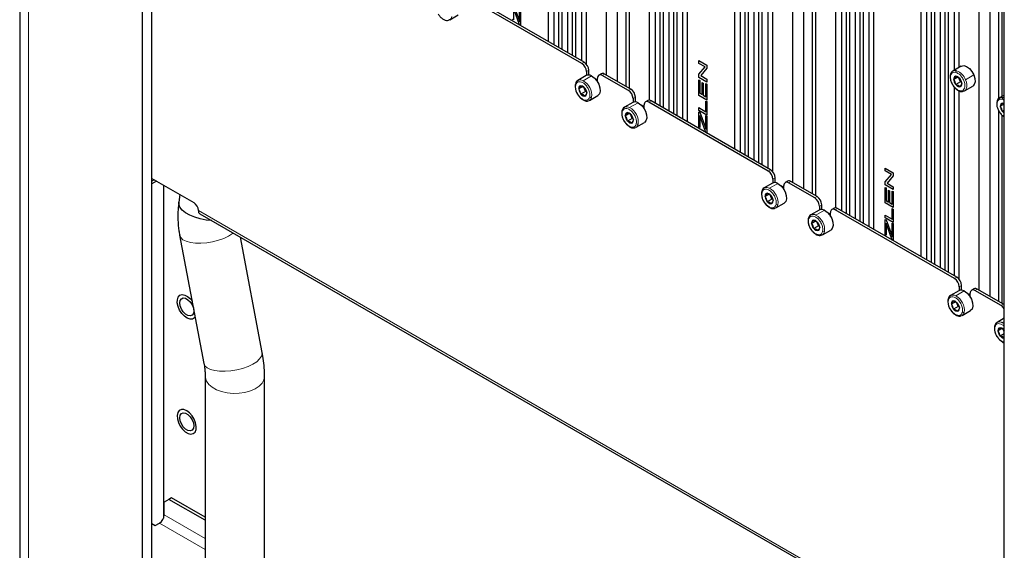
# Paper-space layout 'Blatt4' of a CAD drawing. Header units: millimetres. Extents: x 5 to 418, y 2 to 292.
# Tile 88 of 118: x 262 to 312, y 137 to 164. Entities that reach past the tile are written whole.
import ezdxf

# ---------------------------------------------------------------- set-up
doc = ezdxf.new("R2010")
doc.units = ezdxf.units.MM

psp = doc.layouts.new('Blatt4')

# ---------------------------------------------------------------- linework, layer by layer
at = {"color": 7, "linetype": 'Continuous', "lineweight": 25}
for p, q in [((262.471, 256.127), (262.471, 124.12)), ((269.157, 121.126), (269.157, 251.773)), ((268.685, 120.854), (268.685, 251.501)), ((289.203, 233.531), (289.203, 162.696)), ((289.734, 233.225), (289.734, 162.39)), ((289.498, 233.123), (289.498, 162.526)), ((289.898, 233.13), (289.898, 162.295)), ((290.193, 232.722), (290.193, 162.125)), ((290.429, 232.824), (290.429, 161.989)), ((290.594, 232.729), (290.594, 161.894)), ((292.697, 232.16), (292.697, 160.679)), ((292.138, 231.837), (292.138, 161.002)), ((294.329, 230.572), (294.329, 159.714)), ((294.624, 230.164), (294.624, 159.567)), ((294.86, 230.266), (294.86, 159.431)), ((295.024, 230.171), (295.024, 159.336)), ((295.32, 229.763), (295.32, 159.165)), ((295.555, 229.864), (295.555, 159.029)), ((295.72, 229.769), (295.72, 158.934)), ((296.015, 229.361), (296.015, 158.764)), ((296.251, 229.463), (296.251, 158.628)), ((298.631, 228.089), (298.631, 157.254)), ((298.926, 227.68), (298.926, 157.083)), ((299.162, 227.782), (299.162, 156.947)), ((299.326, 227.687), (299.326, 156.852)), ((299.622, 227.279), (299.622, 156.682)), ((299.857, 227.381), (299.857, 156.546)), ((300.022, 227.286), (300.022, 156.451)), ((302.125, 226.718), (302.125, 155.237)), ((301.566, 226.395), (301.566, 155.56)), ((312.29, 95.681), (312.29, 226.328)), ((303.757, 225.129), (303.757, 154.272)), ((304.052, 224.721), (304.052, 154.124)), ((304.288, 224.823), (304.288, 153.988)), ((304.452, 224.728), (304.452, 153.893)), ((304.748, 224.32), (304.748, 153.723)), ((304.983, 224.422), (304.983, 153.587)), ((305.148, 224.327), (305.148, 153.492)), ((305.443, 223.918), (305.443, 153.321)), ((305.679, 224.02), (305.679, 153.185)), ((308.059, 222.646), (308.059, 151.811)), ((308.354, 222.238), (308.354, 151.641)), ((308.59, 222.339), (308.59, 151.505)), ((308.755, 222.245), (308.755, 151.41)), ((309.05, 221.836), (309.05, 151.239)), ((309.285, 221.938), (309.285, 151.103)), ((309.45, 221.843), (309.45, 151.008)), ((311.553, 221.275), (311.553, 149.794)), ((310.994, 220.952), (310.994, 150.117)), ((309.745, 171.692), (309.745, 161.229)), ((309.981, 171.494), (309.981, 161.365)), ((290.889, 171.282), (290.889, 161.723)), ((291.125, 171.084), (291.125, 161.564)), ((311.995, 170.498), (311.995, 159.793)), ((293.139, 170.088), (293.139, 160.424)), ((312.172, 170.249), (312.172, 159.909)), ((293.316, 169.839), (293.316, 160.322)), ((300.317, 165.839), (300.317, 156.281)), ((300.553, 165.641), (300.553, 156.122)), ((290.912, 161.574), (284.878, 165.057)), ((291.03, 161.642), (284.996, 165.125)), ((287.451, 164.547), (287.737, 163.776)), ((302.567, 164.645), (302.567, 154.981)), ((284.227, 163.79), (284.651, 164.035)), ((287.451, 164.38), (287.451, 163.778)), ((287.766, 163.529), (287.503, 164.238)), ((287.767, 163.529), (287.504, 164.238)), ((287.768, 163.691), (287.768, 164.389)), ((287.769, 163.692), (287.769, 164.388)), ((287.816, 164.361), (287.816, 163.5)), ((302.744, 164.396), (302.744, 154.879)), ((284.227, 163.79), (284.209, 163.781)), ((287.451, 163.778), (287.403, 163.805)), ((287.451, 163.779), (287.404, 163.806)), ((287.737, 163.776), (287.768, 163.691)), ((287.816, 163.5), (287.766, 163.529)), ((287.767, 163.529), (287.766, 163.529)), ((287.816, 163.501), (287.767, 163.529)), ((287.769, 163.692), (287.768, 163.691)), ((296.831, 161.729), (297.244, 161.49)), ((296.831, 161.582), (296.831, 161.729)), ((296.832, 161.583), (296.831, 161.582)), ((297.147, 161.4), (296.831, 161.582)), ((296.832, 161.583), (296.832, 161.728)), ((297.148, 161.4), (296.832, 161.583)), ((297.244, 161.49), (297.244, 161.335)), ((310.113, 161.441), (309.689, 161.196)), ((291.139, 160.963), (290.715, 160.718)), ((291.148, 161.166), (291.148, 160.968)), ((291.265, 160.99), (291.265, 161.234)), ((291.9, 161.06), (291.782, 160.992)), ((293.269, 160.213), (291.949, 160.975)), ((293.387, 160.281), (292.067, 161.043)), ((296.831, 161.03), (297.147, 161.4)), ((296.831, 160.874), (296.831, 161.03)), ((296.832, 161.03), (296.831, 161.03)), ((296.832, 161.03), (297.148, 161.4)), ((296.832, 160.874), (296.832, 161.03)), ((297.244, 161.335), (296.928, 160.964)), ((296.928, 160.964), (297.244, 160.782)), ((297.148, 161.4), (297.147, 161.4)), ((290.715, 160.718), (290.732, 160.727)), ((290.845, 160.447), (290.962, 160.406)), ((291.713, 160.641), (291.713, 160.839)), ((297.244, 160.636), (296.831, 160.874)), ((296.832, 160.874), (296.831, 160.874)), ((296.831, 160.749), (296.879, 160.722)), ((296.831, 159.961), (296.831, 160.749)), ((297.244, 160.637), (296.832, 160.874)), ((296.832, 159.962), (296.832, 160.748)), ((296.879, 160.722), (296.879, 160.08)), ((297.006, 160.606), (297.053, 160.578)), ((297.006, 160.007), (297.006, 160.606)), ((297.007, 160.008), (297.007, 160.605)), ((297.053, 160.578), (297.053, 159.98)), ((297.196, 159.897), (297.196, 160.563)), ((297.196, 160.563), (297.244, 160.535)), ((297.197, 159.898), (297.197, 160.562)), ((297.244, 160.782), (297.244, 160.636)), ((297.244, 160.535), (297.244, 159.723)), ((309.932, 160.886), (309.73, 160.769)), ((309.801, 160.647), (309.73, 160.769)), ((309.841, 160.507), (309.801, 160.647)), ((310.077, 160.643), (309.841, 160.507)), ((310.021, 160.774), (309.989, 160.847)), ((310.077, 160.643), (310.021, 160.774)), ((310.026, 160.821), (310.097, 160.7)), ((310.12, 160.621), (310.077, 160.643)), ((310.097, 160.7), (310.137, 160.56)), ((310.272, 160.186), (310.696, 160.431)), ((290.963, 160.406), (290.756, 160.286)), ((291.106, 160.161), (290.871, 160.025)), ((290.988, 159.984), (290.871, 160.025)), ((290.962, 160.406), (291.048, 160.347)), ((291.074, 159.925), (290.988, 159.984)), ((291.049, 160.291), (291.014, 160.371)), ((291.106, 160.161), (291.049, 160.291)), ((291.147, 160.141), (291.106, 160.161)), ((291.298, 159.708), (291.722, 159.953)), ((296.832, 159.962), (296.831, 159.961)), ((297.244, 159.723), (296.831, 159.961)), ((297.244, 159.725), (296.832, 159.962)), ((296.879, 160.08), (297.006, 160.007)), ((297.007, 160.008), (297.006, 160.007)), ((297.053, 159.98), (297.196, 159.897)), ((309.745, 160.397), (309.745, 150.838)), ((309.981, 160.199), (309.981, 150.679)), ((312.29, 159.977), (312.046, 159.836)), ((291.298, 159.708), (291.281, 159.699)), ((293.496, 159.603), (293.072, 159.358)), ((293.505, 159.805), (293.505, 159.607)), ((293.622, 159.629), (293.622, 159.873)), ((294.07, 159.281), (294.07, 159.478)), ((294.257, 159.699), (294.139, 159.631)), ((300.34, 156.131), (294.306, 159.615)), ((300.458, 156.199), (294.424, 159.683)), ((297.197, 159.898), (297.196, 159.897)), ((297.196, 159.138), (297.196, 159.675)), ((297.196, 159.675), (297.244, 159.647)), ((297.197, 159.138), (297.197, 159.674)), ((297.244, 159.647), (297.244, 158.964)), ((312.289, 159.525), (312.087, 159.408)), ((312.179, 159.565), (312.289, 159.525)), ((293.072, 159.358), (293.089, 159.366)), ((293.32, 159.045), (293.113, 158.926)), ((293.202, 159.087), (293.319, 159.046)), ((293.319, 159.046), (293.405, 158.987)), ((293.406, 158.931), (293.371, 159.01)), ((293.463, 158.8), (293.406, 158.931)), ((296.831, 159.348), (297.196, 159.138)), ((296.831, 159.202), (296.831, 159.348)), ((297.244, 158.964), (296.831, 159.202)), ((296.832, 159.202), (296.831, 159.202)), ((296.831, 159.132), (296.879, 159.105)), ((296.831, 158.363), (296.831, 159.132)), ((296.832, 159.202), (296.832, 159.348)), ((297.244, 158.965), (296.832, 159.202)), ((296.832, 158.363), (296.832, 159.131)), ((296.879, 159.105), (297.165, 158.333)), ((296.88, 158.938), (296.879, 158.937)), ((296.879, 158.937), (296.879, 158.335)), ((297.197, 159.138), (297.196, 159.138)), ((297.196, 158.248), (297.196, 158.946)), ((297.196, 158.946), (297.244, 158.918)), ((297.197, 158.249), (297.197, 158.945)), ((311.995, 159.203), (311.995, 149.539)), ((312.158, 159.286), (312.087, 159.408)), ((312.198, 159.146), (312.158, 159.286)), ((312.172, 158.953), (312.172, 149.437)), ((312.29, 159.199), (312.198, 159.146)), ((312.29, 159.113), (312.198, 159.146)), ((293.463, 158.8), (293.228, 158.664)), ((293.345, 158.623), (293.228, 158.664)), ((293.431, 158.564), (293.345, 158.623)), ((293.504, 158.78), (293.463, 158.8)), ((293.655, 158.347), (294.079, 158.592)), ((297.194, 158.086), (296.931, 158.795)), ((297.195, 158.087), (296.932, 158.796)), ((297.244, 158.918), (297.244, 158.057)), ((293.655, 158.347), (293.638, 158.338)), ((296.879, 158.335), (296.831, 158.363)), ((296.832, 158.363), (296.831, 158.363)), ((296.879, 158.336), (296.832, 158.363)), ((297.165, 158.333), (297.196, 158.248)), ((297.195, 158.087), (297.194, 158.086)), ((297.244, 158.057), (297.194, 158.086)), ((297.244, 158.059), (297.195, 158.087)), ((297.197, 158.249), (297.196, 158.248)), ((306.259, 156.286), (306.672, 156.048)), ((306.259, 156.139), (306.259, 156.286)), ((306.26, 156.14), (306.259, 156.139)), ((306.575, 155.957), (306.259, 156.139)), ((306.259, 155.587), (306.575, 155.957)), ((306.26, 156.14), (306.26, 156.285)), ((306.576, 155.958), (306.26, 156.14)), ((306.26, 155.587), (306.576, 155.958)), ((306.576, 155.958), (306.575, 155.957)), ((306.672, 156.048), (306.672, 155.892)), ((269.157, 155.761), (271.278, 154.536)), ((269.274, 155.693), (269.157, 155.625)), ((269.392, 155.625), (269.157, 155.489)), ((300.567, 155.52), (300.143, 155.276)), ((300.576, 155.723), (300.576, 155.525)), ((300.694, 155.547), (300.694, 155.791)), ((301.328, 155.617), (301.21, 155.549)), ((302.697, 154.77), (301.377, 155.532)), ((302.815, 154.839), (301.495, 155.6)), ((306.259, 155.431), (306.259, 155.587)), ((306.26, 155.587), (306.259, 155.587)), ((306.26, 155.432), (306.26, 155.587)), ((306.672, 155.892), (306.356, 155.522)), ((306.356, 155.522), (306.672, 155.339)), ((269.746, 155.421), (269.746, 138.565)), ((270.577, 154.941), (270.523, 154.555)), ((300.143, 155.276), (300.16, 155.284)), ((300.391, 154.963), (300.184, 154.844)), ((300.273, 155.005), (300.39, 154.964)), ((300.39, 154.964), (300.476, 154.905)), ((301.141, 155.199), (301.141, 155.396)), ((306.26, 155.432), (306.259, 155.431)), ((306.672, 155.193), (306.259, 155.431)), ((306.259, 155.306), (306.307, 155.279)), ((306.259, 154.519), (306.259, 155.306)), ((306.672, 155.194), (306.26, 155.432)), ((306.26, 154.519), (306.26, 155.306)), ((306.307, 155.279), (306.307, 154.638)), ((306.434, 155.163), (306.481, 155.135)), ((306.434, 154.564), (306.434, 155.163)), ((306.435, 154.565), (306.435, 155.162)), ((306.481, 155.135), (306.481, 154.537)), ((306.624, 154.454), (306.624, 155.12)), ((306.624, 155.12), (306.672, 155.093)), ((306.625, 154.455), (306.625, 155.119)), ((306.672, 155.339), (306.672, 155.193)), ((306.672, 155.093), (306.672, 154.28)), ((300.534, 154.718), (300.299, 154.582)), ((300.416, 154.541), (300.299, 154.582)), ((300.502, 154.482), (300.416, 154.541)), ((300.477, 154.849), (300.442, 154.928)), ((300.534, 154.718), (300.477, 154.849)), ((300.575, 154.698), (300.534, 154.718)), ((300.726, 154.265), (301.15, 154.51)), ((306.672, 154.28), (306.259, 154.519)), ((306.26, 154.519), (306.259, 154.519)), ((306.672, 154.282), (306.26, 154.519)), ((306.307, 154.638), (306.434, 154.564)), ((306.435, 154.565), (306.434, 154.564)), ((306.481, 154.537), (306.624, 154.454)), ((306.625, 154.455), (306.624, 154.454)), ((271.583, 153.975), (312.29, 130.475)), ((300.726, 154.265), (300.709, 154.256)), ((302.924, 154.16), (302.5, 153.915)), ((302.933, 154.362), (302.933, 154.165)), ((303.051, 154.186), (303.051, 154.43)), ((303.498, 153.838), (303.498, 154.036)), ((303.685, 154.256), (303.567, 154.188)), ((309.768, 150.688), (303.734, 154.172)), ((309.886, 150.756), (303.852, 154.24)), ((306.624, 153.695), (306.624, 154.232)), ((306.624, 154.232), (306.672, 154.205)), ((306.625, 153.696), (306.625, 154.232)), ((306.672, 154.205), (306.672, 153.521)), ((302.5, 153.915), (302.517, 153.924)), ((302.748, 153.602), (302.541, 153.483)), ((302.63, 153.644), (302.747, 153.603)), ((302.747, 153.603), (302.833, 153.544)), ((302.834, 153.488), (302.799, 153.568)), ((302.891, 153.357), (302.834, 153.488)), ((306.259, 153.905), (306.624, 153.695)), ((306.259, 153.759), (306.259, 153.905)), ((306.26, 153.76), (306.259, 153.759)), ((306.672, 153.521), (306.259, 153.759)), ((306.259, 153.689), (306.307, 153.662)), ((306.259, 152.92), (306.259, 153.689)), ((306.26, 153.76), (306.26, 153.905)), ((306.672, 153.522), (306.26, 153.76)), ((306.26, 152.921), (306.26, 153.689)), ((306.307, 153.662), (306.593, 152.891)), ((306.308, 153.495), (306.307, 153.494)), ((306.307, 153.494), (306.307, 152.892)), ((306.625, 153.696), (306.624, 153.695)), ((306.624, 152.806), (306.624, 153.503)), ((306.624, 153.503), (306.672, 153.476)), ((306.625, 152.806), (306.625, 153.502)), ((306.672, 153.476), (306.672, 152.615)), ((302.891, 153.357), (302.656, 153.222)), ((302.774, 153.181), (302.656, 153.222)), ((302.86, 153.122), (302.774, 153.181)), ((302.932, 153.337), (302.891, 153.357)), ((303.083, 152.904), (303.507, 153.149)), ((306.622, 152.643), (306.359, 153.352)), ((306.623, 152.644), (306.361, 153.353)), ((270.565, 152.882), (271.792, 146.4)), ((274.74, 146.958), (273.636, 152.79)), ((303.083, 152.904), (303.066, 152.896)), ((306.26, 152.921), (306.259, 152.92)), ((306.307, 152.892), (306.259, 152.92)), ((306.307, 152.894), (306.26, 152.921)), ((306.593, 152.891), (306.624, 152.806)), ((306.623, 152.644), (306.622, 152.643)), ((306.672, 152.615), (306.622, 152.643)), ((306.672, 152.616), (306.623, 152.644)), ((306.625, 152.806), (306.624, 152.806)), ((309.995, 150.078), (309.571, 149.833)), ((310.004, 150.28), (310.004, 150.083)), ((310.122, 150.104), (310.122, 150.348)), ((310.756, 150.174), (310.638, 150.106)), ((312.125, 149.328), (310.805, 150.09)), ((312.243, 149.396), (310.923, 150.158)), ((271.109, 149.663), (271.194, 149.562)), ((309.571, 149.833), (309.588, 149.842)), ((309.819, 149.52), (309.612, 149.401)), ((309.701, 149.562), (309.818, 149.521)), ((309.818, 149.521), (309.904, 149.462)), ((309.905, 149.406), (309.87, 149.486)), ((310.569, 149.756), (310.569, 149.954)), ((309.962, 149.275), (309.727, 149.14)), ((309.845, 149.099), (309.727, 149.14)), ((309.931, 149.04), (309.845, 149.099)), ((309.962, 149.275), (309.905, 149.406)), ((310.003, 149.255), (309.962, 149.275)), ((310.154, 148.822), (310.578, 149.067)), ((310.154, 148.822), (310.137, 148.814)), ((312.29, 148.681), (311.928, 148.472)), ((311.928, 148.472), (311.945, 148.481)), ((312.176, 148.16), (311.969, 148.04)), ((312.058, 148.201), (312.175, 148.16)), ((312.175, 148.16), (312.261, 148.101)), ((312.262, 148.045), (312.227, 148.125)), ((312.261, 148.101), (312.288, 148.056)), ((312.29, 147.981), (312.262, 148.045)), ((312.29, 147.898), (312.084, 147.779)), ((312.202, 147.738), (312.084, 147.779)), ((312.288, 147.679), (312.202, 147.738)), ((271.858, 145.749), (271.851, 133.165)), ((274.851, 133.216), (274.858, 145.747)), ((270.017, 139.518), (269.781, 139.382)), ((270.158, 139.599), (270.017, 139.518)), ((271.854, 138.457), (270.017, 139.518)), ((271.854, 138.621), (270.158, 139.599)), ((269.781, 138.728), (269.781, 139.382)), ((269.157, 138.3), (269.333, 138.198)), ((269.333, 138.198), (269.545, 138.32))]:
    psp.add_line(p, q, dxfattribs=at)
at = {"color": 7, "linetype": 'Continuous', "lineweight": 18}
for p, q in [((262.91, 123.507), (262.91, 255.515)), ((290.912, 161.574), (291.03, 161.642)), ((290.976, 160.706), (291.4, 160.951)), ((291.265, 161.234), (291.148, 161.166)), ((292.067, 161.043), (291.949, 160.975)), ((310.325, 160.752), (310.75, 160.997)), ((290.962, 160.406), (290.944, 160.431)), ((309.801, 160.647), (309.761, 160.634)), ((310.041, 160.781), (310.021, 160.774)), ((310.097, 160.7), (310.105, 160.694)), ((290.988, 159.984), (290.974, 159.941)), ((293.269, 160.213), (293.387, 160.281)), ((293.333, 159.345), (293.757, 159.59)), ((293.622, 159.873), (293.505, 159.805)), ((294.424, 159.683), (294.306, 159.615)), ((312.195, 159.766), (312.29, 159.718)), ((312.229, 159.852), (312.29, 159.831)), ((293.319, 159.046), (293.301, 159.07)), ((312.158, 159.286), (312.118, 159.273)), ((293.345, 158.623), (293.331, 158.58)), ((296.932, 158.796), (296.931, 158.795)), ((300.34, 156.131), (300.458, 156.199)), ((300.404, 155.263), (300.828, 155.508)), ((300.694, 155.791), (300.576, 155.723)), ((301.495, 155.6), (301.377, 155.532)), ((300.39, 154.964), (300.372, 154.988)), ((300.416, 154.541), (300.402, 154.498)), ((302.697, 154.77), (302.815, 154.839)), ((312.29, 130.588), (271.513, 154.128)), ((302.761, 153.902), (303.185, 154.147)), ((303.051, 154.43), (302.933, 154.362)), ((303.852, 154.24), (303.734, 154.172)), ((302.747, 153.603), (302.729, 153.627)), ((302.774, 153.181), (302.759, 153.138)), ((306.361, 153.353), (306.359, 153.352)), ((309.768, 150.688), (309.886, 150.756)), ((309.832, 149.82), (310.256, 150.065)), ((310.122, 150.348), (310.004, 150.28)), ((310.923, 150.158), (310.805, 150.09)), ((309.818, 149.521), (309.8, 149.545)), ((309.845, 149.099), (309.83, 149.056)), ((312.125, 149.328), (312.243, 149.396)), ((312.189, 148.46), (312.29, 148.518)), ((312.175, 148.16), (312.157, 148.185)), ((312.202, 147.738), (312.187, 147.695)), ((271.853, 137.532), (269.781, 138.728)), ((269.545, 138.32), (271.853, 136.988))]:
    psp.add_line(p, q, dxfattribs=at)
at = {"color": 7, "linetype": 'Continuous', "lineweight": 25, "flags": 128}
for points in [[(310.113, 161.441), (310.122, 161.446), (310.242, 161.468), (310.382, 161.425), (310.524, 161.323), (310.652, 161.174), (310.75, 160.997)], [(291.4, 160.951), (291.542, 160.852), (291.671, 160.705), (291.771, 160.529), (291.83, 160.344), (291.841, 160.173), (291.802, 160.037), (291.722, 159.953)], [(309.689, 161.196), (309.703, 161.204), (309.725, 161.213)], [(310.105, 160.694), (310.049, 160.793), (309.975, 160.871), (309.895, 160.919), (309.821, 160.927), (309.764, 160.895), (309.732, 160.828), (309.732, 160.736), (309.761, 160.634)], [(310.75, 160.997), (310.806, 160.813), (310.814, 160.643), (310.772, 160.509), (310.696, 160.431)], [(290.944, 160.431), (290.867, 160.451), (290.804, 160.43), (290.764, 160.372), (290.755, 160.286), (290.776, 160.185), (290.825, 160.084), (290.895, 159.998), (290.974, 159.941)], [(290.974, 159.941), (291.051, 159.921), (291.114, 159.942), (291.154, 159.999), (291.164, 160.085), (291.142, 160.187), (291.093, 160.288), (291.023, 160.374), (290.944, 160.431)], [(291.713, 160.679), (291.652, 160.755), (291.57, 160.825)], [(309.761, 160.634), (309.817, 160.535), (309.891, 160.456), (309.971, 160.409), (310.045, 160.401), (310.102, 160.433), (310.134, 160.499), (310.135, 160.591), (310.105, 160.694)], [(310.272, 160.186), (310.257, 160.178), (310.235, 160.17)], [(293.757, 159.59), (293.899, 159.491), (294.028, 159.345), (294.128, 159.168), (294.187, 158.984), (294.198, 158.813), (294.159, 158.676), (294.079, 158.592)], [(294.07, 159.318), (294.009, 159.395), (293.927, 159.464)], [(312.046, 159.836), (312.06, 159.843), (312.082, 159.852)], [(312.29, 159.54), (312.252, 159.558), (312.178, 159.566), (312.121, 159.535), (312.089, 159.468), (312.089, 159.376), (312.118, 159.273)], [(293.301, 159.07), (293.224, 159.09), (293.161, 159.069), (293.121, 159.012), (293.112, 158.926), (293.133, 158.824), (293.182, 158.723), (293.252, 158.637), (293.331, 158.58)], [(293.331, 158.58), (293.408, 158.56), (293.471, 158.581), (293.511, 158.639), (293.521, 158.725), (293.499, 158.826), (293.45, 158.927), (293.38, 159.013), (293.301, 159.07)], [(296.931, 158.795), (296.902, 158.874), (296.879, 158.937)], [(296.932, 158.796), (296.903, 158.875), (296.88, 158.938)], [(300.828, 155.508), (300.971, 155.409), (301.1, 155.263), (301.199, 155.086), (301.258, 154.902), (301.269, 154.731), (301.23, 154.594), (301.15, 154.51)], [(300.372, 154.988), (300.295, 155.008), (300.232, 154.987), (300.192, 154.93), (300.183, 154.844), (300.204, 154.742), (300.253, 154.641), (300.323, 154.555), (300.402, 154.498)], [(300.402, 154.498), (300.479, 154.478), (300.542, 154.499), (300.582, 154.557), (300.592, 154.643), (300.57, 154.744), (300.521, 154.845), (300.451, 154.931), (300.372, 154.988)], [(301.141, 155.236), (301.08, 155.313), (300.999, 155.382)], [(272.191, 153.624), (271.905, 153.652), (271.609, 153.708), (271.328, 153.791), (271.076, 153.897), (270.861, 154.021), (270.694, 154.158), (270.58, 154.303), (270.525, 154.45), (270.523, 154.555)], [(303.185, 154.147), (303.328, 154.048), (303.457, 153.902), (303.557, 153.726), (303.615, 153.541), (303.626, 153.37), (303.587, 153.233), (303.507, 153.149)], [(303.498, 153.876), (303.437, 153.952), (303.356, 154.022)], [(302.729, 153.627), (302.652, 153.647), (302.589, 153.627), (302.549, 153.569), (302.54, 153.483), (302.561, 153.382), (302.61, 153.28), (302.68, 153.195), (302.759, 153.138)], [(302.759, 153.138), (302.836, 153.118), (302.899, 153.138), (302.939, 153.196), (302.949, 153.282), (302.927, 153.383), (302.878, 153.485), (302.808, 153.57), (302.729, 153.627)], [(306.359, 153.352), (306.33, 153.432), (306.307, 153.494)], [(306.361, 153.353), (306.331, 153.432), (306.308, 153.495)], [(310.256, 150.065), (310.399, 149.966), (310.528, 149.82), (310.628, 149.644), (310.686, 149.459), (310.697, 149.288), (310.658, 149.151), (310.578, 149.067)], [(271.349, 148.743), (271.318, 148.704), (271.218, 148.642), (271.092, 148.635), (270.951, 148.682), (270.808, 148.781), (270.675, 148.921), (270.564, 149.091), (270.485, 149.276), (270.445, 149.459), (270.448, 149.623), (270.493, 149.755), (270.576, 149.843), (270.691, 149.878), (270.826, 149.858), (270.97, 149.784), (271.109, 149.663), (271.109, 149.663)], [(270.571, 149.459), (270.592, 149.586), (270.653, 149.674), (270.748, 149.71), (270.863, 149.692), (270.986, 149.621), (271.101, 149.506), (271.195, 149.361), (271.257, 149.203), (271.278, 149.051), (271.257, 148.923), (271.195, 148.836), (271.101, 148.799), (270.986, 148.817), (270.863, 148.888), (270.748, 149.003), (270.653, 149.149), (270.592, 149.307), (270.571, 149.459)], [(309.8, 149.545), (309.723, 149.565), (309.66, 149.545), (309.62, 149.487), (309.611, 149.401), (309.632, 149.3), (309.681, 149.198), (309.751, 149.113), (309.83, 149.056)], [(309.83, 149.056), (309.907, 149.036), (309.971, 149.056), (310.01, 149.114), (310.02, 149.2), (309.998, 149.301), (309.949, 149.402), (309.879, 149.488), (309.8, 149.545)], [(310.569, 149.794), (310.508, 149.87), (310.427, 149.94)], [(312.243, 149.396), (312.289, 149.364), (312.29, 149.363)], [(312.157, 148.185), (312.08, 148.204), (312.017, 148.184), (311.977, 148.126), (311.968, 148.04), (311.989, 147.939), (312.038, 147.838), (312.108, 147.752), (312.187, 147.695)], [(312.29, 148.065), (312.236, 148.128), (312.157, 148.185)], [(312.29, 147.992), (312.276, 148.016), (312.262, 148.045)], [(312.187, 147.695), (312.264, 147.675), (312.29, 147.678)], [(270.924, 144.002), (270.782, 144.059), (270.652, 144.062), (270.547, 144.01), (270.475, 143.907), (270.442, 143.764), (270.453, 143.592), (270.506, 143.406), (270.596, 143.224), (270.715, 143.062), (270.852, 142.934), (270.996, 142.85), (271.134, 142.82), (271.253, 142.845), (271.343, 142.923), (271.395, 143.048), (271.406, 143.207), (271.374, 143.388), (271.302, 143.574), (271.197, 143.748), (271.067, 143.895), (270.924, 144.002)], [(270.571, 143.648), (270.592, 143.775), (270.653, 143.863), (270.748, 143.899), (270.863, 143.881), (270.986, 143.81), (271.101, 143.695), (271.195, 143.55), (271.257, 143.392), (271.278, 143.24), (271.257, 143.112), (271.195, 143.025), (271.101, 142.988), (270.986, 143.006), (270.863, 143.077), (270.748, 143.192), (270.653, 143.338), (270.592, 143.496), (270.571, 143.648)]]:
    psp.add_lwpolyline(points, dxfattribs=at)
at = {"color": 7, "linetype": 'Continuous', "lineweight": 18, "flags": 128}
for points in [[(309.725, 161.213), (309.782, 161.223), (309.872, 161.213)], [(310.325, 160.752), (310.369, 160.627), (310.39, 160.505), (310.389, 160.394), (310.366, 160.299), (310.321, 160.226), (310.272, 160.186)], [(312.082, 159.852), (312.139, 159.863), (312.229, 159.852)], [(273.275, 152.998), (273.236, 152.968), (273.037, 152.84), (272.796, 152.725), (272.525, 152.628), (272.234, 152.553), (271.935, 152.503), (271.64, 152.48), (271.362, 152.484), (271.111, 152.517), (270.899, 152.576), (270.733, 152.658), (270.62, 152.762), (270.566, 152.881), (270.565, 152.882)], [(312.189, 148.46), (312.286, 148.399), (312.29, 148.395)], [(274.74, 146.958), (274.744, 146.894), (274.708, 146.759), (274.613, 146.621), (274.463, 146.485), (274.263, 146.357), (274.023, 146.243), (273.752, 146.146), (273.461, 146.071), (273.162, 146.02), (272.867, 145.997), (272.589, 146.002), (272.338, 146.034), (272.125, 146.093), (271.959, 146.176), (271.847, 146.279), (271.792, 146.399), (271.792, 146.4)], [(274.858, 145.748), (274.858, 145.743), (274.825, 145.568), (274.733, 145.401), (274.584, 145.249), (274.385, 145.116), (274.145, 145.01), (273.871, 144.933), (273.577, 144.891), (273.274, 144.883), (272.974, 144.91), (272.69, 144.972), (272.433, 145.066), (272.215, 145.187), (272.042, 145.332), (271.924, 145.493), (271.865, 145.665), (271.858, 145.751)]]:
    psp.add_lwpolyline(points, dxfattribs=at)
at = {"color": 7, "linetype": 'Continuous', "lineweight": 18}
for centre, radius, start, end in [((284.099, 163.994), 0.241, 302.0392, 349.6367), ((309.92, 161.144), 0.0845, 124.5534, 191.769), ((309.587, 160.479), 0.787, 20.2798, 68.759), ((290.631, 160.527), 0.0446, 171.0828, 233.7025), ((290.831, 160.461), 0.284, 59.4213, 110.5393), ((290.567, 159.966), 0.846, 353.4075, 61.0872), ((310.074, 160.207), 0.0458, 187.3995, 250.4925), ((291.17, 159.912), 0.241, 302.0392, 349.6367), ((291.37, 159.946), 0.0859, 229.4671, 295.6142), ((312.277, 159.783), 0.0845, 124.5534, 191.769), ((292.988, 159.166), 0.0446, 171.0828, 233.7025), ((293.188, 159.101), 0.284, 59.4213, 110.5393), ((292.924, 158.605), 0.846, 353.4075, 61.0872), ((293.527, 158.551), 0.241, 302.0392, 349.6367), ((293.727, 158.585), 0.0859, 229.4671, 295.6142), ((300.059, 155.084), 0.0446, 171.0828, 233.7025), ((300.259, 155.019), 0.284, 59.4213, 110.5393), ((299.995, 154.523), 0.846, 353.4075, 61.0872), ((300.598, 154.469), 0.241, 302.0392, 349.6367), ((300.798, 154.503), 0.0859, 229.4671, 295.6142), ((302.616, 153.658), 0.284, 59.4213, 110.5393), ((302.416, 153.724), 0.0446, 171.0828, 233.7025), ((302.352, 153.162), 0.846, 353.4075, 61.0872), ((302.955, 153.108), 0.241, 302.0392, 349.6367), ((303.155, 153.143), 0.0859, 229.4671, 295.6142), ((309.487, 149.642), 0.0446, 171.0828, 233.7025), ((309.687, 149.576), 0.284, 59.4213, 110.5393), ((309.423, 149.08), 0.846, 353.4075, 61.0872), ((310.026, 149.026), 0.241, 302.0392, 349.6367), ((310.226, 149.06), 0.0859, 229.4671, 295.6142), ((312.045, 148.215), 0.284, 59.4213, 110.5393), ((311.844, 148.281), 0.0446, 171.0828, 233.7025)]:
    psp.add_arc(centre, radius, start, end, dxfattribs=at)
at = {"color": 7, "linetype": 'Continuous', "lineweight": 25}
for centre, radius, start, end in [((290.636, 161.142), 0.512, 2.6055, 57.3945), ((290.754, 161.21), 0.512, 2.6055, 57.3945), ((291.259, 160.733), 0.259, 56.9376, 117.547), ((291.857, 160.862), 0.146, 50.7967, 189.214), ((291.969, 160.907), 0.168, 54.3824, 114.3071), ((310.367, 160.923), 0.377, 192.9465, 203.3173), ((310.4, 160.934), 0.412, 202.8226, 226.0928), ((291.395, 160.446), 0.38, 192.7507, 203.9678), ((291.425, 160.455), 0.411, 203.4257, 226.2382), ((292.993, 159.782), 0.512, 2.6055, 57.3945), ((293.111, 159.85), 0.512, 2.6055, 57.3945), ((293.616, 159.373), 0.259, 56.9376, 117.547), ((294.214, 159.502), 0.146, 50.7967, 189.214), ((294.326, 159.546), 0.168, 54.3824, 114.3071), ((293.752, 159.085), 0.38, 192.7507, 203.9678), ((293.782, 159.094), 0.411, 203.4257, 226.2382), ((312.52, 159.433), 0.433, 201.6822, 237.8249), ((300.064, 155.7), 0.512, 2.6055, 57.3945), ((300.182, 155.768), 0.512, 2.6055, 57.3945), ((300.687, 155.291), 0.259, 56.9376, 117.547), ((301.285, 155.42), 0.146, 50.7967, 189.214), ((301.397, 155.464), 0.168, 54.3824, 114.3071), ((271.002, 154.105), 0.512, 2.6055, 57.3945), ((300.824, 155.003), 0.38, 192.7507, 203.9678), ((300.853, 155.012), 0.411, 203.4257, 226.2382), ((302.421, 154.339), 0.512, 2.6055, 57.3945), ((302.539, 154.407), 0.512, 2.6055, 57.3945), ((271.672, 154.108), 0.16, 172.7442, 235.9436), ((303.044, 153.93), 0.259, 56.9376, 117.547), ((303.642, 154.059), 0.146, 50.7967, 189.214), ((303.754, 154.104), 0.168, 54.3824, 114.3071), ((303.181, 153.642), 0.38, 192.7507, 203.9678), ((303.21, 153.651), 0.411, 203.4257, 226.2382), ((309.492, 150.257), 0.512, 2.6055, 57.3945), ((309.61, 150.325), 0.512, 2.6055, 57.3945), ((310.115, 149.848), 0.259, 56.9376, 117.547), ((310.713, 149.977), 0.146, 50.7967, 189.214), ((310.825, 150.021), 0.168, 54.3824, 114.3071), ((310.252, 149.56), 0.38, 192.7507, 203.9678), ((310.281, 149.569), 0.411, 203.4257, 226.2382), ((311.871, 148.921), 0.48, 29.2098, 58.0583), ((312.609, 148.2), 0.38, 192.7507, 203.9678), ((269.269, 138.752), 0.512, 302.6055, 357.3945)]:
    psp.add_arc(centre, radius, start, end, dxfattribs=at)
for points, knots in [([(283.649, 164.065), (283.681, 164.021), (283.748, 163.929), (283.872, 163.826), (284, 163.765), (284.116, 163.748), (284.178, 163.772), (284.204, 163.783)], [0, 0, 0, 0, 0.205676, 0.426382, 0.650081, 0.850194, 1, 1, 1, 1]), ([(309.734, 161.214), (309.73, 161.214), (309.687, 161.208), (309.624, 161.151), (309.564, 161.05), (309.542, 160.918), (309.559, 160.767), (309.588, 160.655), (309.616, 160.603), (309.617, 160.602)], [0, 0, 0, 0, 0.019717, 0.212051, 0.397623, 0.589224, 0.791459, 0.996485, 1, 1, 1, 1]), ([(309.73, 160.769), (309.753, 160.8), (309.8, 160.861), (309.814, 160.904), (309.822, 160.926)], [0, 0, 0, 0, 0.5003625, 1, 1, 1, 1]), ([(309.822, 160.926), (309.864, 160.913), (309.948, 160.887), (310, 160.843), (310.026, 160.821)], [0, 0, 0, 0, 0.5004301, 1, 1, 1, 1]), ([(290.586, 160.534), (290.582, 160.509), (290.569, 160.44), (290.579, 160.308), (290.629, 160.148), (290.68, 160.034), (290.718, 159.986), (290.72, 159.983)], [0, 0, 0, 0, 0.149785, 0.426078, 0.704684, 0.982771, 1, 1, 1, 1]), ([(290.737, 160.725), (290.73, 160.723), (290.686, 160.711), (290.626, 160.646), (290.6, 160.571), (290.586, 160.534)], [0, 0, 0, 0, 0.093993, 0.55327, 1, 1, 1, 1]), ([(290.756, 160.286), (290.779, 160.318), (290.824, 160.381), (290.838, 160.425), (290.845, 160.447)], [0, 0, 0, 0, 0.50043, 1, 1, 1, 1]), ([(309.617, 160.602), (309.643, 160.551), (309.695, 160.447), (309.807, 160.314), (309.931, 160.212), (310.017, 160.18), (310.059, 160.164)], [0, 0, 0, 0, 0.248621, 0.502147, 0.75754, 1, 1, 1, 1]), ([(310.045, 160.402), (310.019, 160.424), (309.967, 160.468), (309.883, 160.494), (309.841, 160.507)], [0, 0, 0, 0, 0.50043, 1, 1, 1, 1]), ([(310.137, 160.56), (310.13, 160.538), (310.115, 160.495), (310.068, 160.433), (310.045, 160.402)], [0, 0, 0, 0, 0.500362, 1, 1, 1, 1]), ([(290.72, 159.983), (290.752, 159.939), (290.819, 159.847), (290.944, 159.744), (291.071, 159.683), (291.187, 159.666), (291.249, 159.69), (291.275, 159.701)], [0, 0, 0, 0, 0.205676, 0.426382, 0.650081, 0.850194, 1, 1, 1, 1]), ([(290.871, 160.025), (290.86, 160.073), (290.837, 160.169), (290.783, 160.247), (290.756, 160.286)], [0, 0, 0, 0, 0.500362, 1, 1, 1, 1]), ([(291.048, 160.347), (291.075, 160.308), (291.129, 160.23), (291.152, 160.134), (291.163, 160.086)], [0, 0, 0, 0, 0.500362, 1, 1, 1, 1]), ([(291.163, 160.086), (291.156, 160.064), (291.142, 160.019), (291.097, 159.956), (291.074, 159.925)], [0, 0, 0, 0, 0.50043, 1, 1, 1, 1]), ([(310.059, 160.164), (310.082, 160.159), (310.141, 160.146), (310.194, 160.16), (310.226, 160.168)], [0, 0, 0, 0, 0.409801, 1, 1, 1, 1]), ([(312.091, 159.854), (312.087, 159.853), (312.045, 159.847), (311.981, 159.79), (311.921, 159.69), (311.899, 159.558), (311.916, 159.407), (311.945, 159.295), (311.974, 159.243), (311.974, 159.242)], [0, 0, 0, 0, 0.019717, 0.212051, 0.397623, 0.589224, 0.791459, 0.996485, 1, 1, 1, 1]), ([(312.087, 159.408), (312.11, 159.439), (312.157, 159.5), (312.171, 159.544), (312.179, 159.565)], [0, 0, 0, 0, 0.5003625, 1, 1, 1, 1]), ([(292.944, 159.173), (292.939, 159.149), (292.926, 159.079), (292.936, 158.947), (292.986, 158.787), (293.037, 158.673), (293.075, 158.625), (293.077, 158.623)], [0, 0, 0, 0, 0.149785, 0.426078, 0.704684, 0.982771, 1, 1, 1, 1]), ([(293.094, 159.365), (293.087, 159.363), (293.043, 159.351), (292.983, 159.285), (292.957, 159.21), (292.944, 159.173)], [0, 0, 0, 0, 0.093993, 0.55327, 1, 1, 1, 1]), ([(293.113, 158.926), (293.136, 158.957), (293.181, 159.02), (293.195, 159.064), (293.202, 159.087)], [0, 0, 0, 0, 0.50043, 1, 1, 1, 1]), ([(293.228, 158.664), (293.217, 158.713), (293.194, 158.809), (293.14, 158.887), (293.113, 158.926)], [0, 0, 0, 0, 0.500362, 1, 1, 1, 1]), ([(293.405, 158.987), (293.432, 158.948), (293.486, 158.87), (293.509, 158.773), (293.52, 158.725)], [0, 0, 0, 0, 0.500362, 1, 1, 1, 1]), ([(311.974, 159.242), (312, 159.19), (312.052, 159.087), (312.163, 158.951), (312.248, 158.89), (312.29, 158.859)], [0, 0, 0, 0, 0.328888, 0.664266, 1, 1, 1, 1]), ([(293.077, 158.623), (293.109, 158.578), (293.176, 158.486), (293.301, 158.383), (293.428, 158.322), (293.544, 158.305), (293.606, 158.33), (293.632, 158.34)], [0, 0, 0, 0, 0.205676, 0.426382, 0.650081, 0.850194, 1, 1, 1, 1]), ([(293.52, 158.725), (293.513, 158.703), (293.499, 158.658), (293.454, 158.596), (293.431, 158.564)], [0, 0, 0, 0, 0.50043, 1, 1, 1, 1]), ([(300.015, 155.091), (300.01, 155.067), (299.997, 154.997), (300.007, 154.865), (300.057, 154.705), (300.108, 154.591), (300.146, 154.543), (300.148, 154.541)], [0, 0, 0, 0, 0.149785, 0.426078, 0.704684, 0.982771, 1, 1, 1, 1]), ([(300.165, 155.283), (300.158, 155.281), (300.114, 155.269), (300.054, 155.203), (300.028, 155.128), (300.015, 155.091)], [0, 0, 0, 0, 0.093993, 0.55327, 1, 1, 1, 1]), ([(300.184, 154.844), (300.207, 154.875), (300.252, 154.938), (300.266, 154.982), (300.273, 155.005)], [0, 0, 0, 0, 0.50043, 1, 1, 1, 1]), ([(270.529, 154.554), (270.512, 154.433), (270.471, 154.136), (270.472, 153.654), (270.503, 153.216), (270.555, 152.96), (270.571, 152.883)], [0, 0, 0, 0, 0.218827, 0.53708, 0.860538, 1, 1, 1, 1]), ([(300.148, 154.541), (300.18, 154.496), (300.247, 154.404), (300.372, 154.301), (300.5, 154.24), (300.616, 154.223), (300.677, 154.248), (300.703, 154.258)], [0, 0, 0, 0, 0.205676, 0.426382, 0.650081, 0.850194, 1, 1, 1, 1]), ([(300.299, 154.582), (300.288, 154.63), (300.265, 154.727), (300.211, 154.805), (300.184, 154.844)], [0, 0, 0, 0, 0.500362, 1, 1, 1, 1]), ([(300.476, 154.905), (300.503, 154.866), (300.557, 154.788), (300.58, 154.691), (300.591, 154.643)], [0, 0, 0, 0, 0.500362, 1, 1, 1, 1]), ([(300.591, 154.643), (300.584, 154.621), (300.571, 154.576), (300.525, 154.514), (300.502, 154.482)], [0, 0, 0, 0, 0.5004301, 1, 1, 1, 1]), ([(302.372, 153.731), (302.367, 153.706), (302.354, 153.636), (302.364, 153.504), (302.414, 153.344), (302.465, 153.23), (302.503, 153.183), (302.505, 153.18)], [0, 0, 0, 0, 0.149785, 0.426078, 0.704684, 0.982771, 1, 1, 1, 1]), ([(302.522, 153.922), (302.515, 153.92), (302.471, 153.908), (302.411, 153.842), (302.385, 153.768), (302.372, 153.731)], [0, 0, 0, 0, 0.093993, 0.55327, 1, 1, 1, 1]), ([(302.541, 153.483), (302.564, 153.514), (302.609, 153.577), (302.623, 153.622), (302.63, 153.644)], [0, 0, 0, 0, 0.50043, 1, 1, 1, 1]), ([(302.656, 153.222), (302.645, 153.27), (302.622, 153.366), (302.568, 153.444), (302.541, 153.483)], [0, 0, 0, 0, 0.500362, 1, 1, 1, 1]), ([(302.833, 153.544), (302.86, 153.505), (302.915, 153.427), (302.937, 153.331), (302.948, 153.283)], [0, 0, 0, 0, 0.500362, 1, 1, 1, 1]), ([(302.505, 153.18), (302.538, 153.136), (302.604, 153.044), (302.729, 152.941), (302.857, 152.88), (302.973, 152.863), (303.034, 152.887), (303.06, 152.897)], [0, 0, 0, 0, 0.205676, 0.426382, 0.650081, 0.850194, 1, 1, 1, 1]), ([(302.948, 153.283), (302.941, 153.26), (302.928, 153.216), (302.882, 153.153), (302.86, 153.122)], [0, 0, 0, 0, 0.5004301, 1, 1, 1, 1]), ([(309.443, 149.648), (309.438, 149.624), (309.425, 149.554), (309.435, 149.422), (309.485, 149.262), (309.537, 149.148), (309.574, 149.101), (309.577, 149.098)], [0, 0, 0, 0, 0.149785, 0.426078, 0.704684, 0.982771, 1, 1, 1, 1]), ([(309.594, 149.84), (309.586, 149.838), (309.542, 149.826), (309.482, 149.76), (309.456, 149.685), (309.443, 149.648)], [0, 0, 0, 0, 0.093993, 0.55327, 1, 1, 1, 1]), ([(309.612, 149.401), (309.635, 149.432), (309.68, 149.495), (309.694, 149.54), (309.701, 149.562)], [0, 0, 0, 0, 0.50043, 1, 1, 1, 1]), ([(309.904, 149.462), (309.931, 149.423), (309.986, 149.345), (310.008, 149.249), (310.019, 149.201)], [0, 0, 0, 0, 0.500362, 1, 1, 1, 1]), ([(309.577, 149.098), (309.609, 149.053), (309.675, 148.962), (309.8, 148.858), (309.928, 148.798), (310.044, 148.781), (310.105, 148.805), (310.131, 148.815)], [0, 0, 0, 0, 0.2056758, 0.426382, 0.6500806, 0.8501943, 1, 1, 1, 1]), ([(309.727, 149.14), (309.716, 149.188), (309.693, 149.284), (309.639, 149.362), (309.612, 149.401)], [0, 0, 0, 0, 0.500362, 1, 1, 1, 1]), ([(310.019, 149.201), (310.012, 149.178), (309.999, 149.134), (309.953, 149.071), (309.931, 149.04)], [0, 0, 0, 0, 0.5004301, 1, 1, 1, 1]), ([(311.951, 148.479), (311.943, 148.477), (311.899, 148.465), (311.839, 148.4), (311.813, 148.325), (311.8, 148.288)], [0, 0, 0, 0, 0.093993, 0.55327, 1, 1, 1, 1]), ([(311.8, 148.288), (311.795, 148.263), (311.782, 148.194), (311.792, 148.062), (311.842, 147.901), (311.894, 147.788), (311.931, 147.74), (311.934, 147.737)], [0, 0, 0, 0, 0.149785, 0.426078, 0.704684, 0.982771, 1, 1, 1, 1]), ([(311.969, 148.04), (311.992, 148.072), (312.037, 148.134), (312.051, 148.179), (312.058, 148.201)], [0, 0, 0, 0, 0.50043, 1, 1, 1, 1]), ([(312.084, 147.779), (312.073, 147.827), (312.05, 147.923), (311.996, 148.001), (311.969, 148.04)], [0, 0, 0, 0, 0.500362, 1, 1, 1, 1]), ([(311.934, 147.737), (311.966, 147.693), (312.032, 147.6), (312.156, 147.502), (312.246, 147.447), (312.29, 147.442), (312.29, 147.442)], [0, 0, 0, 0, 0.316144, 0.655392, 0.999239, 1, 1, 1, 1]), ([(274.855, 145.748), (274.856, 145.77), (274.862, 145.947), (274.836, 146.288), (274.795, 146.67), (274.749, 146.895), (274.736, 146.958)], [0, 0, 0, 0, 0.057417, 0.45323, 0.844971, 1, 1, 1, 1]), ([(271.79, 146.4), (271.796, 146.375), (271.82, 146.26), (271.842, 146.071), (271.858, 145.878), (271.856, 145.78), (271.856, 145.751)], [0, 0, 0, 0, 0.106146, 0.476771, 0.847559, 1, 1, 1, 1])]:
    psp.add_open_spline(points, degree=3, knots=knots, dxfattribs=at)
at = {"color": 7, "linetype": 'Continuous', "lineweight": 18}
for points in [[(310.029, 160.202), (309.981, 160.221), (309.886, 160.259), (309.746, 160.397), (309.636, 160.571), (309.571, 160.76), (309.561, 160.934), (309.608, 161.066), (309.703, 161.142), (309.793, 161.132), (309.838, 161.126)], [(309.838, 161.126), (309.885, 161.107), (309.98, 161.069), (310.12, 160.931), (310.23, 160.757), (310.295, 160.568), (310.305, 160.394), (310.258, 160.262), (310.163, 160.186), (310.073, 160.196), (310.029, 160.202)], [(291.314, 159.881), (291.297, 159.838), (291.264, 159.753), (291.153, 159.704), (291.016, 159.725), (290.87, 159.817), (290.737, 159.965), (290.639, 160.146), (290.586, 160.336), (290.598, 160.439), (290.604, 160.491)], [(290.604, 160.491), (290.621, 160.534), (290.654, 160.618), (290.765, 160.668), (290.902, 160.647), (291.048, 160.555), (291.181, 160.407), (291.279, 160.226), (291.332, 160.036), (291.32, 159.932), (291.314, 159.881)], [(293.671, 158.52), (293.654, 158.478), (293.621, 158.393), (293.51, 158.343), (293.373, 158.364), (293.227, 158.456), (293.094, 158.604), (292.996, 158.785), (292.943, 158.975), (292.955, 159.079), (292.961, 159.13)], [(292.961, 159.13), (292.978, 159.173), (293.011, 159.258), (293.122, 159.307), (293.259, 159.286), (293.405, 159.194), (293.538, 159.046), (293.636, 158.865), (293.689, 158.675), (293.677, 158.572), (293.671, 158.52)], [(300.742, 154.438), (300.725, 154.395), (300.692, 154.311), (300.581, 154.261), (300.444, 154.282), (300.298, 154.374), (300.165, 154.522), (300.067, 154.703), (300.014, 154.893), (300.026, 154.997), (300.032, 155.048)], [(300.032, 155.048), (300.049, 155.091), (300.082, 155.176), (300.193, 155.225), (300.33, 155.204), (300.476, 155.112), (300.609, 154.964), (300.707, 154.783), (300.76, 154.593), (300.748, 154.49), (300.742, 154.438)], [(303.099, 153.077), (303.082, 153.035), (303.049, 152.95), (302.938, 152.901), (302.801, 152.922), (302.655, 153.013), (302.522, 153.162), (302.424, 153.342), (302.371, 153.533), (302.383, 153.636), (302.389, 153.688)], [(302.389, 153.688), (302.406, 153.73), (302.439, 153.815), (302.55, 153.864), (302.687, 153.843), (302.833, 153.751), (302.966, 153.603), (303.064, 153.422), (303.117, 153.232), (303.105, 153.129), (303.099, 153.077)], [(310.17, 148.995), (310.153, 148.953), (310.12, 148.868), (310.009, 148.819), (309.872, 148.84), (309.726, 148.931), (309.593, 149.08), (309.495, 149.26), (309.442, 149.451), (309.454, 149.554), (309.46, 149.606)], [(309.46, 149.606), (309.477, 149.648), (309.51, 149.733), (309.621, 149.782), (309.758, 149.761), (309.904, 149.669), (310.037, 149.521), (310.135, 149.34), (310.188, 149.15), (310.176, 149.047), (310.17, 148.995)]]:
    psp.add_open_spline(points, degree=3, dxfattribs=at)
for points, knots in [([(312.29, 158.889), (312.274, 158.896), (312.211, 158.924), (312.103, 159.038), (311.993, 159.209), (311.928, 159.399), (311.918, 159.573), (311.965, 159.706), (312.06, 159.781), (312.15, 159.771), (312.195, 159.766)], [0, 0, 0, 0, 0.044799, 0.181256, 0.317713, 0.454171, 0.590628, 0.727085, 0.863543, 1, 1, 1, 1]), ([(312.29, 147.481), (312.27, 147.483), (312.205, 147.488), (312.082, 147.573), (311.951, 147.718), (311.852, 147.9), (311.799, 148.09), (311.811, 148.193), (311.817, 148.245)], [0, 0, 0, 0, 0.085147, 0.268117, 0.451088, 0.634059, 0.817029, 1, 1, 1, 1]), ([(311.817, 148.245), (311.834, 148.287), (311.867, 148.372), (311.979, 148.422), (312.114, 148.398), (312.227, 148.338), (312.28, 148.277), (312.29, 148.265)], [0, 0, 0, 0, 0.235871, 0.471743, 0.707614, 0.943485, 1, 1, 1, 1])]:
    psp.add_open_spline(points, degree=3, knots=knots, dxfattribs=at)

doc.saveas('drawing.dxf')
